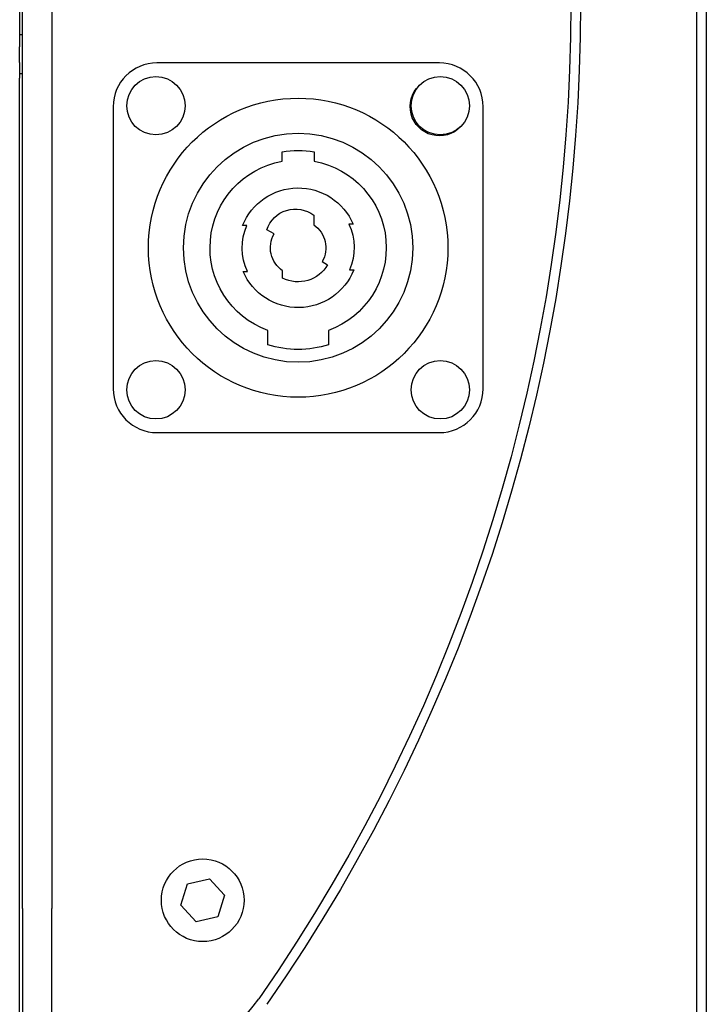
# Model space of a CAD drawing. Extents: x 1917 to 3682, y 1570 to 2675.
# Tile 145 of 166: x 3501 to 3572, y 2396 to 2497. Entities that reach past the tile are written whole.
import ezdxf

# ---------------------------------------------------------------- set-up
doc = ezdxf.new("R2010")
doc.units = 0
doc.header["$MEASUREMENT"] = 0
doc.layers.add('KF_SEQUENZA_5_NW_REAR', color=7, linetype='CONTINUOUS')

# ---------------------------------------------------------------- blocks, each defined once
blk = doc.blocks.new('KF_SEQUENZA_5_NW_REAR')
at = {"layer": 'KF_SEQUENZA_5_NW_REAR'}
for p, q in [((3.3, -246.903526), (3.3, -61.095868)), ((6.3, -61.095868), (6.3, -246.903526)), ((3, -78.116599), (3, -158.345336)), ((72.5, -153.999692), (72.5, -258.694701)), ((73.510641, -153.999692), (73.510641, -258.219857)), ((3.217157, -157.126714), (3, -157.126714)), ((3, -159.961421), (3, -158.345336)), ((3, -159.961421), (3, -161.577506)), ((46.1, -159.999527), (17.1, -159.999527)), ((3.217157, -161.126714), (3, -161.126714)), ((3, -258.893723), (3, -161.577506)), ((12.6, -164.499527), (12.6, -193.499527)), ((50.6, -193.499527), (50.6, -164.499527)), ((29.95, -170.100467), (29.95, -169.136592)), ((33.25, -169.136592), (33.25, -170.100467)), ((33.2, -175.663362), (33.2, -176.641032)), ((26.323235, -176.715179), (25.889987, -176.715179)), ((37.249381, -176.569096), (36.811094, -176.569096)), ((29.131828, -177.574527), (28.395706, -177.149527)), ((34.068172, -180.424527), (34.631089, -180.749527)), ((25.950619, -181.429959), (26.388906, -181.429959)), ((30, -182.112404), (30, -181.358023)), ((36.876765, -181.283876), (37.310013, -181.283876)), ((28.475, -188.971331), (28.475, -187.493652)), ((34.725, -187.493652), (34.725, -188.971331)), ((17.1, -197.999527), (46.1, -197.999527)), ((20.233254, -244.371833), (22.485973, -243.863319)), ((22.485973, -243.863319), (24.05272, -245.559974)), ((19.54728, -246.577003), (20.233254, -244.371833)), ((24.05272, -245.559974), (23.366746, -247.765144)), ((3.3, -246.903526), (3.3, -262.903526)), ((6.3, -262.903526), (6.3, -246.903526)), ((21.114027, -248.273658), (19.54728, -246.577003)), ((23.366746, -247.765144), (21.114027, -248.273658))]:
    blk.add_line(p, q, dxfattribs=at)
for centre, radius in [((17, -164.399527), 3), ((46.2, -164.399527), 3), ((31.6, -178.999527), 15.375), ((31.6, -178.999527), 11.775), ((17, -193.599527), 3), ((46.2, -193.599527), 3), ((21.8, -246.068489), 4.25)]:
    blk.add_circle(centre, radius, dxfattribs=at)
at = {"layer": 'KF_SEQUENZA_5_NW_REAR', "extrusion": (0, 0, -1)}
for centre, radius, start, end in [((119.4, -153.999692), 180, 145.18820857, 214.81179143), ((119.4, -153.999697), 179, 145.18813825, 214.81186175), ((-3.217157, -156.926714), 0.2, 245.53019948, 270), ((-3.217157, -161.326714), 0.2, 90, 114.46980052), ((-46.1, -164.499527), 3, 223.64940047, 46.35059957), ((-31.6, -178.999527), 10, 80.50276571, 99.49723438), ((-31.6, -178.999527), 9.050733, 290.19863831, 79.49591261), ((-31.6, -178.999527), 9.050733, 100.50408749, 249.80136169), ((-31.6, -178.999527), 6.15, 21.8043749, 156.7220413), ((-31.317185, -178.085276), 3.06768, 17.76024875, 127.861779), ((-31.6, -178.999527), 5.75, 334.99585786, 23.40811967), ((-31.6, -178.999527), 2.85, 124.1529154, 210), ((-31.6, -178.999527), 5.75, 154.99585786, 203.40811967), ((-31.6, -178.999527), 2.85, 304.1529154, 30), ((-31.6, -178.999527), 3.5, 210, 297.20289441), ((-31.6, -178.999527), 6.15, 201.8043749, 336.7220413), ((-31.6, -178.999527), 10.45, 252.59986371, 287.4001363)]:
    blk.add_arc(centre, radius, start, end, dxfattribs=at)
at = {"layer": 'KF_SEQUENZA_5_NW_REAR'}
for centre, radius, start, end in [((17.1, -164.499527), 4.5, 90, 180), ((46.1, -164.499527), 4.5, 0, 90), ((17.1, -193.499527), 4.5, 180, 270), ((46.1, -193.499527), 4.5, 270, 0), ((14.71542, -247.253526), 15.65, 270, 325.18813825)]:
    blk.add_arc(centre, radius, start, end, dxfattribs=at)

msp = doc.modelspace()

# ---------------------------------------------------------------- block references
at = {"layer": 'KF_SEQUENZA_5_NW_REAR'}
msp.add_blockref('KF_SEQUENZA_5_NW_REAR', (3498.09, 2652.44), dxfattribs=at)

doc.saveas('drawing.dxf')
